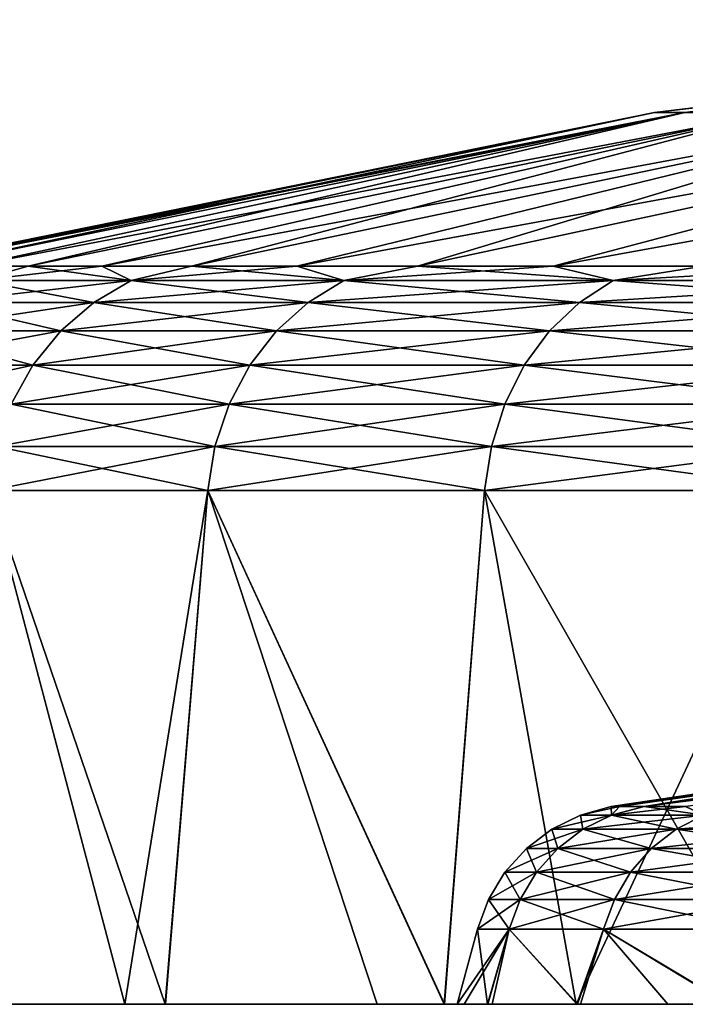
# Model space of a CAD drawing. Header units: millimetres. Extents: x -6.5 to 6.5, y -3 to 1.2.
# Tile 2 of 43: x -6.1 to -5.3, y 0 to 1.2. Entities that reach past the tile are written whole.
import ezdxf

# ---------------------------------------------------------------- set-up
doc = ezdxf.new("R2010")
doc.units = ezdxf.units.MM
doc.header["$LTSCALE"] = 65.185185
for name, color, linetype in [('1', 7, 'CONTINUOUS'), ('2', 7, 'CONTINUOUS'), ('3', 7, 'CONTINUOUS'), ('37', 7, 'CONTINUOUS'), ('38', 7, 'CONTINUOUS'), ('39', 7, 'CONTINUOUS'), ('4', 7, 'CONTINUOUS'), ('40', 7, 'CONTINUOUS'), ('5', 7, 'CONTINUOUS'), ('6', 7, 'CONTINUOUS'), ('7', 7, 'CONTINUOUS'), ('8', 7, 'CONTINUOUS'), ('9', 7, 'CONTINUOUS')]:
    doc.layers.add(name, color=color, linetype=linetype)

msp = doc.modelspace()

# ---------------------------------------------------------------- linework, layer by layer
at = {"layer": '1', "linetype": 'Continuous'}
for points in [[(-5.5327, 0.0886), (-5.5564, 0), (-5.5206, 0, -0.6295), (-5.5327, 0.0886)], [(-5.4953, 0.0886, -0.6423), (-5.5327, 0.0886), (-5.5206, 0, -0.6295), (-5.4953, 0.0886, -0.6423)], [(-5.5151, 0, -0.6755), (-5.4953, 0.0886, -0.6423), (-5.5206, 0, -0.6295), (-5.5151, 0, -0.6755)], [(-5.4151, 0, -1.2479), (-5.4953, 0.0886, -0.6423), (-5.5151, 0, -0.6755), (-5.4151, 0, -1.2479)], [(-5.3835, 0.0886, -1.2759), (-5.4953, 0.0886, -0.6423), (-5.4151, 0, -1.2479), (-5.3835, 0.0886, -1.2759)], [(-5.3075, 0, -1.6464), (-5.3835, 0.0886, -1.2759), (-5.4151, 0, -1.2479), (-5.3075, 0, -1.6464)], [(-5.199, 0.0886, -1.8923), (-5.3835, 0.0886, -1.2759), (-5.2369, 0, -1.8575), (-5.199, 0.0886, -1.8923)], [(-5.2369, 0, -1.8575), (-5.3835, 0.0886, -1.2759), (-5.3075, 0, -1.6464), (-5.2369, 0, -1.8575)]]:
    msp.add_3dface(points, dxfattribs=at)
at = {"layer": '2', "linetype": 'Continuous'}
for points in [[(-5.5564, 0), (-5.5327, 0.0886), (-5.4953, 0.0886, 0.6423), (-5.5564, 0)], [(-5.5483, 0, 0.2972), (-5.5564, 0), (-5.4953, 0.0886, 0.6423), (-5.5483, 0, 0.2972)], [(-5.5204, 0, 0.631), (-5.5483, 0, 0.2972), (-5.4953, 0.0886, 0.6423), (-5.5204, 0, 0.631)], [(-5.4143, 0, 1.251), (-5.5204, 0, 0.631), (-5.4953, 0.0886, 0.6423), (-5.4143, 0, 1.251)], [(-5.3835, 0.0886, 1.2759), (-5.4143, 0, 1.251), (-5.4953, 0.0886, 0.6423), (-5.3835, 0.0886, 1.2759)], [(-5.4107, 0, 1.2669), (-5.4143, 0, 1.251), (-5.3835, 0.0886, 1.2759), (-5.4107, 0, 1.2669)], [(-5.2353, 0, 1.8618), (-5.4107, 0, 1.2669), (-5.3835, 0.0886, 1.2759), (-5.2353, 0, 1.8618)], [(-5.199, 0.0886, 1.8923), (-5.2353, 0, 1.8618), (-5.3835, 0.0886, 1.2759), (-5.199, 0.0886, 1.8923)]]:
    msp.add_3dface(points, dxfattribs=at)
at = {"layer": '3', "linetype": 'Continuous'}
for points in [[(-5.5564, 0), (-5.5483, 0, 0.2972), (-6.4931, 0, 0.2973), (-5.5564, 0)], [(-5.5564, 0), (-6.4931, 0, 0.2973), (-6.4648, 0, -0.6754), (-5.5564, 0)], [(-6.4931, 0, 0.2973), (-5.5483, 0, 0.2972), (-6.4619, 0, 0.7019), (-6.4931, 0, 0.2973)], [(-5.5206, 0, -0.6295), (-5.5564, 0), (-6.4648, 0, -0.6754), (-5.5206, 0, -0.6295)], [(-5.5151, 0, -0.6755), (-5.5206, 0, -0.6295), (-6.4648, 0, -0.6754), (-5.5151, 0, -0.6755)], [(-5.5151, 0, -0.6755), (-6.4648, 0, -0.6754), (-5.7888, 0, -1.6461), (-5.5151, 0, -0.6755)], [(-5.7888, 0, -1.6461), (-6.4648, 0, -0.6754), (-6.2874, 0, -1.6487), (-5.7888, 0, -1.6461)], [(-5.5483, 0, 0.2972), (-6.3752, 0, 1.2674), (-6.4619, 0, 0.7019), (-5.5483, 0, 0.2972)], [(-5.5483, 0, 0.2972), (-5.5204, 0, 0.631), (-6.3752, 0, 1.2674), (-5.5483, 0, 0.2972)], [(-5.5204, 0, 0.631), (-5.4143, 0, 1.251), (-6.3752, 0, 1.2674), (-5.5204, 0, 0.631)], [(-5.4143, 0, 1.251), (-5.4107, 0, 1.2669), (-6.3752, 0, 1.2674), (-5.4143, 0, 1.251)], [(-6.3752, 0, 1.2674), (-5.4107, 0, 1.2669), (-6.3489, 0, 1.393), (-6.3752, 0, 1.2674)], [(-5.4107, 0, 1.2669), (-6.1617, 0, 2.0697), (-6.3489, 0, 1.393), (-5.4107, 0, 1.2669)], [(-5.7888, 0, -1.6461), (-6.2874, 0, -1.6487), (-5.9489, 0, -2.619), (-5.7888, 0, -1.6461)], [(-6.2874, 0, -1.6487), (-6.1614, 0, -2.0704), (-5.9489, 0, -2.619), (-6.2874, 0, -1.6487)], [(-5.4107, 0, 1.2669), (-6.1017, 0, 2.2399), (-6.1617, 0, 2.0697), (-5.4107, 0, 1.2669)], [(-5.4107, 0, 1.2669), (-5.5855, 0, 2.2378), (-6.1017, 0, 2.2399), (-5.4107, 0, 1.2669)], [(-5.5855, 0, 2.2378), (-5.9013, 0, 2.7248), (-6.1017, 0, 2.2399), (-5.5855, 0, 2.2378)], [(-5.4183, 0, -2.6171), (-5.7888, 0, -1.6461), (-5.9489, 0, -2.619), (-5.4183, 0, -2.6171)], [(-5.4183, 0, -2.6171), (-5.9489, 0, -2.619), (-5.5716, 0, -3.3475), (-5.4183, 0, -2.6171)], [(-5.9489, 0, -2.619), (-5.9009, 0, -2.7254), (-5.5716, 0, -3.3475), (-5.9489, 0, -2.619)], [(-5.6511, 0, 3.2116), (-5.9013, 0, 2.7248), (-5.5855, 0, 2.2378), (-5.6511, 0, 3.2116)], [(-5.3075, 0, -1.6464), (-5.4151, 0, -1.2479), (-5.7888, 0, -1.6461), (-5.3075, 0, -1.6464)], [(-5.3075, 0, -1.6464), (-5.7888, 0, -1.6461), (-5.4183, 0, -2.6171), (-5.3075, 0, -1.6464)], [(-5.4151, 0, -1.2479), (-5.5151, 0, -0.6755), (-5.7888, 0, -1.6461), (-5.4151, 0, -1.2479)], [(-5.6511, 0, 3.2116), (-5.0852, 0, 3.2087), (-5.572, 0, 3.3469), (-5.6511, 0, 3.2116)], [(-5.0852, 0, 3.2087), (-5.6511, 0, 3.2116), (-5.5855, 0, 2.2378), (-5.0852, 0, 3.2087)], [(-5.4107, 0, 1.2669), (-5.2353, 0, 1.8618), (-5.5855, 0, 2.2378), (-5.4107, 0, 1.2669)], [(-5.2353, 0, 1.8618), (-5.0842, 0, 2.2414), (-5.5855, 0, 2.2378), (-5.2353, 0, 1.8618)], [(-5.0842, 0, 2.2414), (-5.0852, 0, 3.2087), (-5.5855, 0, 2.2378), (-5.0842, 0, 2.2414)], [(-5.0852, 0, 3.2087), (-5.1774, 0, 3.9299), (-5.572, 0, 3.3469), (-5.0852, 0, 3.2087)], [(-5.4161, 0, -3.5937), (-5.4183, 0, -2.6171), (-5.5716, 0, -3.3475), (-5.4161, 0, -3.5937)], [(-4.8996, 0, -2.6204), (-4.9833, 0, -2.4576), (-5.4183, 0, -2.6171), (-4.8996, 0, -2.6204)], [(-4.8996, 0, -2.6204), (-5.4183, 0, -2.6171), (-5.4161, 0, -3.5937), (-4.8996, 0, -2.6204)], [(-4.9833, 0, -2.4576), (-5.2369, 0, -1.8575), (-5.4183, 0, -2.6171), (-4.9833, 0, -2.4576)], [(-5.2369, 0, -1.8575), (-5.3075, 0, -1.6464), (-5.4183, 0, -2.6171), (-5.2369, 0, -1.8575)], [(-4.8235, 0, -3.588), (-4.8996, 0, -2.6204), (-5.4161, 0, -3.5937), (-4.8235, 0, -3.588)], [(-4.8235, 0, -3.588), (-5.4161, 0, -3.5937), (-5.177, 0, -3.9305), (-4.8235, 0, -3.588)]]:
    msp.add_3dface(points, dxfattribs=at)
at = {"layer": '37', "linetype": 'Continuous'}
for points in [[(-5.3747, 0.2337), (-5.3649, 0.2337, 0.3245), (-5.411, 0.2236, 0), (-5.3747, 0.2337)], [(-5.411, 0.2236, 0), (-5.3649, 0.2337, 0.3245), (-5.3744, 0.2236, 0.6282), (-5.411, 0.2236, 0)], [(-5.3355, 0.2337, 0.6478), (-5.2867, 0.2337, 0.9688), (-5.3744, 0.2236, 0.6282), (-5.3355, 0.2337, 0.6478)], [(-5.3744, 0.2236, 0.6282), (-5.2867, 0.2337, 0.9688), (-5.2651, 0.2236, 1.2479), (-5.3744, 0.2236, 0.6282)], [(-5.3649, 0.2337, 0.3245), (-5.3355, 0.2337, 0.6478), (-5.3744, 0.2236, 0.6282), (-5.3649, 0.2337, 0.3245)], [(-5.411, 0.2236, 0), (-5.3744, 0.2236, 0.6282), (-5.4448, 0.2069, 0), (-5.411, 0.2236, 0)], [(-5.4448, 0.2069, 0), (-5.3744, 0.2236, 0.6282), (-5.408, 0.2069, 0.6321), (-5.4448, 0.2069, 0)], [(-5.3744, 0.2236, 0.6282), (-5.2651, 0.2236, 1.2479), (-5.408, 0.2069, 0.6321), (-5.3744, 0.2236, 0.6282)], [(-5.408, 0.2069, 0.6321), (-5.2651, 0.2236, 1.2479), (-5.298, 0.2069, 1.2557), (-5.408, 0.2069, 0.6321)], [(-5.2651, 0.2236, 1.2479), (-5.0847, 0.2236, 1.8507), (-5.298, 0.2069, 1.2557), (-5.2651, 0.2236, 1.2479)], [(-5.298, 0.2069, 1.2557), (-5.0847, 0.2236, 1.8507), (-5.1164, 0.2069, 1.8622), (-5.298, 0.2069, 1.2557)], [(-5.4448, 0.2069, 0), (-5.408, 0.2069, 0.6321), (-5.4748, 0.1841, 0), (-5.4448, 0.2069, 0)], [(-5.4748, 0.1841, 0), (-5.408, 0.2069, 0.6321), (-5.4378, 0.1841, 0.6356), (-5.4748, 0.1841, 0)], [(-5.408, 0.2069, 0.6321), (-5.298, 0.2069, 1.2557), (-5.4378, 0.1841, 0.6356), (-5.408, 0.2069, 0.6321)], [(-5.4378, 0.1841, 0.6356), (-5.298, 0.2069, 1.2557), (-5.3273, 0.1841, 1.2626), (-5.4378, 0.1841, 0.6356)], [(-5.298, 0.2069, 1.2557), (-5.1164, 0.2069, 1.8622), (-5.3273, 0.1841, 1.2626), (-5.298, 0.2069, 1.2557)], [(-5.3273, 0.1841, 1.2626), (-5.1164, 0.2069, 1.8622), (-5.1447, 0.1841, 1.8725), (-5.3273, 0.1841, 1.2626)], [(-5.4748, 0.1841, 0), (-5.4378, 0.1841, 0.6356), (-5.5001, 0.156, 0), (-5.4748, 0.1841, 0)], [(-5.5001, 0.156, 0), (-5.4378, 0.1841, 0.6356), (-5.4629, 0.156, 0.6385), (-5.5001, 0.156, 0)], [(-5.4378, 0.1841, 0.6356), (-5.3273, 0.1841, 1.2626), (-5.4629, 0.156, 0.6385), (-5.4378, 0.1841, 0.6356)], [(-5.4629, 0.156, 0.6385), (-5.3273, 0.1841, 1.2626), (-5.3518, 0.156, 1.2684), (-5.4629, 0.156, 0.6385)], [(-5.3273, 0.1841, 1.2626), (-5.1447, 0.1841, 1.8725), (-5.3518, 0.156, 1.2684), (-5.3273, 0.1841, 1.2626)], [(-5.3518, 0.156, 1.2684), (-5.1447, 0.1841, 1.8725), (-5.1684, 0.156, 1.8811), (-5.3518, 0.156, 1.2684)], [(-5.5001, 0.156, 0), (-5.4629, 0.156, 0.6385), (-5.5196, 0.1238, 0), (-5.5001, 0.156, 0)], [(-5.5196, 0.1238, 0), (-5.4629, 0.156, 0.6385), (-5.4823, 0.1238, 0.6408), (-5.5196, 0.1238, 0)], [(-5.4629, 0.156, 0.6385), (-5.3518, 0.156, 1.2684), (-5.4823, 0.1238, 0.6408), (-5.4629, 0.156, 0.6385)], [(-5.4823, 0.1238, 0.6408), (-5.3518, 0.156, 1.2684), (-5.3708, 0.1238, 1.2729), (-5.4823, 0.1238, 0.6408)], [(-5.3518, 0.156, 1.2684), (-5.1684, 0.156, 1.8811), (-5.3708, 0.1238, 1.2729), (-5.3518, 0.156, 1.2684)], [(-5.3708, 0.1238, 1.2729), (-5.1684, 0.156, 1.8811), (-5.1867, 0.1238, 1.8878), (-5.3708, 0.1238, 1.2729)], [(-5.4953, 0.0886, 0.6423), (-5.5327, 0.0886), (-5.4823, 0.1238, 0.6408), (-5.4953, 0.0886, 0.6423)], [(-5.5327, 0.0886), (-5.5196, 0.1238, 0), (-5.4823, 0.1238, 0.6408), (-5.5327, 0.0886)], [(-5.3835, 0.0886, 1.2759), (-5.4953, 0.0886, 0.6423), (-5.3708, 0.1238, 1.2729), (-5.3835, 0.0886, 1.2759)], [(-5.4953, 0.0886, 0.6423), (-5.4823, 0.1238, 0.6408), (-5.3708, 0.1238, 1.2729), (-5.4953, 0.0886, 0.6423)], [(-5.199, 0.0886, 1.8923), (-5.3835, 0.0886, 1.2759), (-5.1867, 0.1238, 1.8878), (-5.199, 0.0886, 1.8923)], [(-5.3835, 0.0886, 1.2759), (-5.3708, 0.1238, 1.2729), (-5.1867, 0.1238, 1.8878), (-5.3835, 0.0886, 1.2759)]]:
    msp.add_3dface(points, dxfattribs=at)
at = {"layer": '38', "linetype": 'Continuous'}
for points in [[(-5.3649, 0.2337, 0.3245), (-5.3747, 0.2337), (-4.7194, 0.3259, 0.573), (-5.3649, 0.2337, 0.3245)], [(-4.7194, 0.3259, 0.573), (-5.3747, 0.2337), (-4.7541, 0.3259), (-4.7194, 0.3259, 0.573)], [(-5.3355, 0.2337, 0.6478), (-5.3649, 0.2337, 0.3245), (-4.7194, 0.3259, 0.573), (-5.3355, 0.2337, 0.6478)], [(-5.2867, 0.2337, 0.9688), (-5.3355, 0.2337, 0.6478), (-4.6159, 0.3259, 1.1377), (-5.2867, 0.2337, 0.9688)], [(-4.6159, 0.3259, 1.1377), (-5.3355, 0.2337, 0.6478), (-4.7194, 0.3259, 0.573), (-4.6159, 0.3259, 1.1377)]]:
    msp.add_3dface(points, dxfattribs=at)
at = {"layer": '39', "linetype": 'Continuous'}
for points in [[(-4.7541, 0.3259), (-5.3747, 0.2337), (-5.3649, 0.2337, -0.3245), (-4.7541, 0.3259)], [(-5.3355, 0.2337, -0.6478), (-4.7541, 0.3259), (-5.3649, 0.2337, -0.3245), (-5.3355, 0.2337, -0.6478)], [(-4.7541, 0.3259), (-5.3355, 0.2337, -0.6478), (-4.7194, 0.3259, -0.573), (-4.7541, 0.3259)], [(-5.3355, 0.2337, -0.6478), (-5.2867, 0.2337, -0.9688), (-4.7194, 0.3259, -0.573), (-5.3355, 0.2337, -0.6478)]]:
    msp.add_3dface(points, dxfattribs=at)
at = {"layer": '4', "linetype": 'Continuous'}
for points in [[(-5.9489, 0, -2.619), (-6.1614, 0, -2.0704), (-6.1094, 0.6071, -2.0585), (-5.9489, 0, -2.619)], [(-5.851, 0.6071, -2.707), (-5.9489, 0, -2.619), (-6.1094, 0.6071, -2.0585), (-5.851, 0.6071, -2.707)], [(-5.9009, 0, -2.7254), (-5.9489, 0, -2.619), (-5.851, 0.6071, -2.707), (-5.9009, 0, -2.7254)], [(-5.5716, 0, -3.3475), (-5.9009, 0, -2.7254), (-5.851, 0.6071, -2.707), (-5.5716, 0, -3.3475)], [(-5.5241, 0.6071, -3.3237), (-5.5716, 0, -3.3475), (-5.851, 0.6071, -2.707), (-5.5241, 0.6071, -3.3237)], [(-5.4161, 0, -3.5937), (-5.5716, 0, -3.3475), (-5.5241, 0.6071, -3.3237), (-5.4161, 0, -3.5937)], [(-5.1323, 0.6071, -3.9015), (-5.4161, 0, -3.5937), (-5.5241, 0.6071, -3.3237), (-5.1323, 0.6071, -3.9015)], [(-5.177, 0, -3.9305), (-5.4161, 0, -3.5937), (-5.1323, 0.6071, -3.9015), (-5.177, 0, -3.9305)]]:
    msp.add_3dface(points, dxfattribs=at)
at = {"layer": '40', "linetype": 'Continuous'}
for points in [[(-5.3747, 0.2337), (-5.411, 0.2236, 0), (-5.3744, 0.2236, -0.6282), (-5.3747, 0.2337)], [(-5.3649, 0.2337, -0.3245), (-5.3747, 0.2337), (-5.3744, 0.2236, -0.6282), (-5.3649, 0.2337, -0.3245)], [(-5.3355, 0.2337, -0.6478), (-5.3649, 0.2337, -0.3245), (-5.3744, 0.2236, -0.6282), (-5.3355, 0.2337, -0.6478)], [(-5.2651, 0.2236, -1.2479), (-5.3355, 0.2337, -0.6478), (-5.3744, 0.2236, -0.6282), (-5.2651, 0.2236, -1.2479)], [(-5.2867, 0.2337, -0.9688), (-5.3355, 0.2337, -0.6478), (-5.2651, 0.2236, -1.2479), (-5.2867, 0.2337, -0.9688)], [(-5.411, 0.2236, 0), (-5.4448, 0.2069, 0), (-5.408, 0.2069, -0.6321), (-5.411, 0.2236, 0)], [(-5.3744, 0.2236, -0.6282), (-5.411, 0.2236, 0), (-5.408, 0.2069, -0.6321), (-5.3744, 0.2236, -0.6282)], [(-5.3744, 0.2236, -0.6282), (-5.408, 0.2069, -0.6321), (-5.298, 0.2069, -1.2557), (-5.3744, 0.2236, -0.6282)], [(-5.2651, 0.2236, -1.2479), (-5.3744, 0.2236, -0.6282), (-5.298, 0.2069, -1.2557), (-5.2651, 0.2236, -1.2479)], [(-5.2651, 0.2236, -1.2479), (-5.298, 0.2069, -1.2557), (-5.1164, 0.2069, -1.8622), (-5.2651, 0.2236, -1.2479)], [(-5.4448, 0.2069, 0), (-5.4748, 0.1841, 0), (-5.4378, 0.1841, -0.6356), (-5.4448, 0.2069, 0)], [(-5.4448, 0.2069, 0), (-5.4378, 0.1841, -0.6356), (-5.408, 0.2069, -0.6321), (-5.4448, 0.2069, 0)], [(-5.4378, 0.1841, -0.6356), (-5.3273, 0.1841, -1.2626), (-5.408, 0.2069, -0.6321), (-5.4378, 0.1841, -0.6356)], [(-5.408, 0.2069, -0.6321), (-5.3273, 0.1841, -1.2626), (-5.298, 0.2069, -1.2557), (-5.408, 0.2069, -0.6321)], [(-5.3273, 0.1841, -1.2626), (-5.1447, 0.1841, -1.8725), (-5.298, 0.2069, -1.2557), (-5.3273, 0.1841, -1.2626)], [(-5.298, 0.2069, -1.2557), (-5.1447, 0.1841, -1.8725), (-5.1164, 0.2069, -1.8622), (-5.298, 0.2069, -1.2557)], [(-5.4748, 0.1841, 0), (-5.5001, 0.156, 0), (-5.4629, 0.156, -0.6385), (-5.4748, 0.1841, 0)], [(-5.4748, 0.1841, 0), (-5.4629, 0.156, -0.6385), (-5.4378, 0.1841, -0.6356), (-5.4748, 0.1841, 0)], [(-5.4629, 0.156, -0.6385), (-5.3518, 0.156, -1.2684), (-5.4378, 0.1841, -0.6356), (-5.4629, 0.156, -0.6385)], [(-5.4378, 0.1841, -0.6356), (-5.3518, 0.156, -1.2684), (-5.3273, 0.1841, -1.2626), (-5.4378, 0.1841, -0.6356)], [(-5.3518, 0.156, -1.2684), (-5.1684, 0.156, -1.8811), (-5.3273, 0.1841, -1.2626), (-5.3518, 0.156, -1.2684)], [(-5.3273, 0.1841, -1.2626), (-5.1684, 0.156, -1.8811), (-5.1447, 0.1841, -1.8725), (-5.3273, 0.1841, -1.2626)], [(-5.5001, 0.156, 0), (-5.5196, 0.1238, 0), (-5.4823, 0.1238, -0.6408), (-5.5001, 0.156, 0)], [(-5.5001, 0.156, 0), (-5.4823, 0.1238, -0.6408), (-5.4629, 0.156, -0.6385), (-5.5001, 0.156, 0)], [(-5.4823, 0.1238, -0.6408), (-5.3708, 0.1238, -1.2729), (-5.4629, 0.156, -0.6385), (-5.4823, 0.1238, -0.6408)], [(-5.4629, 0.156, -0.6385), (-5.3708, 0.1238, -1.2729), (-5.3518, 0.156, -1.2684), (-5.4629, 0.156, -0.6385)], [(-5.3708, 0.1238, -1.2729), (-5.1867, 0.1238, -1.8878), (-5.3518, 0.156, -1.2684), (-5.3708, 0.1238, -1.2729)], [(-5.3518, 0.156, -1.2684), (-5.1867, 0.1238, -1.8878), (-5.1684, 0.156, -1.8811), (-5.3518, 0.156, -1.2684)], [(-5.5327, 0.0886), (-5.4953, 0.0886, -0.6423), (-5.5196, 0.1238, 0), (-5.5327, 0.0886)], [(-5.5196, 0.1238, 0), (-5.4953, 0.0886, -0.6423), (-5.4823, 0.1238, -0.6408), (-5.5196, 0.1238, 0)], [(-5.4953, 0.0886, -0.6423), (-5.3835, 0.0886, -1.2759), (-5.4823, 0.1238, -0.6408), (-5.4953, 0.0886, -0.6423)], [(-5.4823, 0.1238, -0.6408), (-5.3835, 0.0886, -1.2759), (-5.3708, 0.1238, -1.2729), (-5.4823, 0.1238, -0.6408)], [(-5.3835, 0.0886, -1.2759), (-5.199, 0.0886, -1.8923), (-5.3708, 0.1238, -1.2729), (-5.3835, 0.0886, -1.2759)], [(-5.3708, 0.1238, -1.2729), (-5.199, 0.0886, -1.8923), (-5.1867, 0.1238, -1.8878), (-5.3708, 0.1238, -1.2729)]]:
    msp.add_3dface(points, dxfattribs=at)
at = {"layer": '5', "linetype": 'Continuous'}
for points in [[(-6.1314, 0.8724, -1.0418), (-6.0633, 0.8724, -1.3839), (-6.1231, 0.8552, -1.3478), (-6.1314, 0.8724, -1.0418)], [(-6.0633, 0.8724, -1.3839), (-5.9762, 0.8724, -1.7217), (-6.1231, 0.8552, -1.3478), (-6.0633, 0.8724, -1.3839)], [(-6.1231, 0.8552, -1.3478), (-5.9762, 0.8724, -1.7217), (-5.9415, 0.8552, -2.0019), (-6.1231, 0.8552, -1.3478)], [(-5.9762, 0.8724, -1.7217), (-5.8703, 0.8724, -2.0541), (-5.9415, 0.8552, -2.0019), (-5.9762, 0.8724, -1.7217)], [(-5.8703, 0.8724, -2.0541), (-5.7459, 0.8724, -2.38), (-5.9415, 0.8552, -2.0019), (-5.8703, 0.8724, -2.0541)], [(-5.9415, 0.8552, -2.0019), (-5.7459, 0.8724, -2.38), (-5.6902, 0.8552, -2.6326), (-5.9415, 0.8552, -2.0019)], [(-5.7459, 0.8724, -2.38), (-5.6034, 0.8724, -2.6984), (-5.6902, 0.8552, -2.6326), (-5.7459, 0.8724, -2.38)], [(-5.6034, 0.8724, -2.6984), (-5.4433, 0.8724, -3.0084), (-5.6902, 0.8552, -2.6326), (-5.6034, 0.8724, -2.6984)], [(-5.6902, 0.8552, -2.6326), (-5.4433, 0.8724, -3.0084), (-5.3722, 0.8552, -3.2323), (-5.6902, 0.8552, -2.6326)], [(-5.4433, 0.8724, -3.0084), (-5.266, 0.8724, -3.3089), (-5.3722, 0.8552, -3.2323), (-5.4433, 0.8724, -3.0084)], [(-5.266, 0.8724, -3.3089), (-5.0722, 0.8724, -3.5989), (-5.3722, 0.8552, -3.2323), (-5.266, 0.8724, -3.3089)], [(-5.3722, 0.8552, -3.2323), (-5.0722, 0.8724, -3.5989), (-4.9912, 0.8552, -3.7942), (-5.3722, 0.8552, -3.2323)], [(-6.1231, 0.8552, -1.3478), (-5.9415, 0.8552, -2.0019), (-6.1686, 0.8294, -1.3578), (-6.1231, 0.8552, -1.3478)], [(-6.1686, 0.8294, -1.3578), (-5.9415, 0.8552, -2.0019), (-5.9856, 0.8294, -2.0168), (-6.1686, 0.8294, -1.3578)], [(-5.9415, 0.8552, -2.0019), (-5.6902, 0.8552, -2.6326), (-5.9856, 0.8294, -2.0168), (-5.9415, 0.8552, -2.0019)], [(-5.9856, 0.8294, -2.0168), (-5.6902, 0.8552, -2.6326), (-5.7325, 0.8294, -2.6521), (-5.9856, 0.8294, -2.0168)], [(-5.6902, 0.8552, -2.6326), (-5.3722, 0.8552, -3.2323), (-5.7325, 0.8294, -2.6521), (-5.6902, 0.8552, -2.6326)], [(-5.7325, 0.8294, -2.6521), (-5.3722, 0.8552, -3.2323), (-5.4121, 0.8294, -3.2564), (-5.7325, 0.8294, -2.6521)], [(-5.3722, 0.8552, -3.2323), (-4.9912, 0.8552, -3.7942), (-5.4121, 0.8294, -3.2564), (-5.3722, 0.8552, -3.2323)], [(-5.4121, 0.8294, -3.2564), (-4.9912, 0.8552, -3.7942), (-5.0283, 0.8294, -3.8224), (-5.4121, 0.8294, -3.2564)], [(-6.1686, 0.8294, -1.3578), (-5.9856, 0.8294, -2.0168), (-6.2089, 0.7957, -1.3667), (-6.1686, 0.8294, -1.3578)], [(-6.2089, 0.7957, -1.3667), (-5.9856, 0.8294, -2.0168), (-6.0247, 0.7957, -2.03), (-6.2089, 0.7957, -1.3667)], [(-5.9856, 0.8294, -2.0168), (-5.7325, 0.8294, -2.6521), (-6.0247, 0.7957, -2.03), (-5.9856, 0.8294, -2.0168)], [(-6.0247, 0.7957, -2.03), (-5.7325, 0.8294, -2.6521), (-5.77, 0.7957, -2.6695), (-6.0247, 0.7957, -2.03)], [(-5.7325, 0.8294, -2.6521), (-5.4121, 0.8294, -3.2564), (-5.77, 0.7957, -2.6695), (-5.7325, 0.8294, -2.6521)], [(-5.77, 0.7957, -2.6695), (-5.4121, 0.8294, -3.2564), (-5.4475, 0.7957, -3.2777), (-5.77, 0.7957, -2.6695)], [(-5.4121, 0.8294, -3.2564), (-5.0283, 0.8294, -3.8224), (-5.4475, 0.7957, -3.2777), (-5.4121, 0.8294, -3.2564)], [(-5.4475, 0.7957, -3.2777), (-5.0283, 0.8294, -3.8224), (-5.0612, 0.7957, -3.8474), (-5.4475, 0.7957, -3.2777)], [(-6.2089, 0.7957, -1.3667), (-6.0247, 0.7957, -2.03), (-6.2428, 0.7552, -1.3741), (-6.2089, 0.7957, -1.3667)], [(-6.2428, 0.7552, -1.3741), (-6.0247, 0.7957, -2.03), (-6.0576, 0.7552, -2.041), (-6.2428, 0.7552, -1.3741)], [(-6.0247, 0.7957, -2.03), (-5.77, 0.7957, -2.6695), (-6.0576, 0.7552, -2.041), (-6.0247, 0.7957, -2.03)], [(-6.0576, 0.7552, -2.041), (-5.77, 0.7957, -2.6695), (-5.8014, 0.7552, -2.684), (-6.0576, 0.7552, -2.041)], [(-5.77, 0.7957, -2.6695), (-5.4475, 0.7957, -3.2777), (-5.8014, 0.7552, -2.684), (-5.77, 0.7957, -2.6695)], [(-5.8014, 0.7552, -2.684), (-5.4475, 0.7957, -3.2777), (-5.4772, 0.7552, -3.2955), (-5.8014, 0.7552, -2.684)], [(-5.4475, 0.7957, -3.2777), (-5.0612, 0.7957, -3.8474), (-5.4772, 0.7552, -3.2955), (-5.4475, 0.7957, -3.2777)], [(-5.4772, 0.7552, -3.2955), (-5.0612, 0.7957, -3.8474), (-5.0888, 0.7552, -3.8684), (-5.4772, 0.7552, -3.2955)], [(-6.2428, 0.7552, -1.3741), (-6.0576, 0.7552, -2.041), (-6.2691, 0.7093, -1.3799), (-6.2428, 0.7552, -1.3741)], [(-6.2691, 0.7093, -1.3799), (-6.0576, 0.7552, -2.041), (-6.0832, 0.7093, -2.0497), (-6.2691, 0.7093, -1.3799)], [(-6.0576, 0.7552, -2.041), (-5.8014, 0.7552, -2.684), (-6.0832, 0.7093, -2.0497), (-6.0576, 0.7552, -2.041)], [(-6.0832, 0.7093, -2.0497), (-5.8014, 0.7552, -2.684), (-5.8259, 0.7093, -2.6954), (-6.0832, 0.7093, -2.0497)], [(-5.8014, 0.7552, -2.684), (-5.4772, 0.7552, -3.2955), (-5.8259, 0.7093, -2.6954), (-5.8014, 0.7552, -2.684)], [(-5.8259, 0.7093, -2.6954), (-5.4772, 0.7552, -3.2955), (-5.5003, 0.7093, -3.3094), (-5.8259, 0.7093, -2.6954)], [(-5.4772, 0.7552, -3.2955), (-5.0888, 0.7552, -3.8684), (-5.5003, 0.7093, -3.3094), (-5.4772, 0.7552, -3.2955)], [(-5.5003, 0.7093, -3.3094), (-5.0888, 0.7552, -3.8684), (-5.1103, 0.7093, -3.8847), (-5.5003, 0.7093, -3.3094)], [(-5.8426, 0.6593, -2.7031), (-6.1006, 0.6593, -2.0555), (-5.8259, 0.7093, -2.6954), (-5.8426, 0.6593, -2.7031)], [(-6.1006, 0.6593, -2.0555), (-6.0832, 0.7093, -2.0497), (-5.8259, 0.7093, -2.6954), (-6.1006, 0.6593, -2.0555)], [(-5.5161, 0.6593, -3.3189), (-5.8426, 0.6593, -2.7031), (-5.5003, 0.7093, -3.3094), (-5.5161, 0.6593, -3.3189)], [(-5.8426, 0.6593, -2.7031), (-5.8259, 0.7093, -2.6954), (-5.5003, 0.7093, -3.3094), (-5.8426, 0.6593, -2.7031)], [(-5.1249, 0.6593, -3.8959), (-5.5161, 0.6593, -3.3189), (-5.1103, 0.7093, -3.8847), (-5.1249, 0.6593, -3.8959)], [(-5.5161, 0.6593, -3.3189), (-5.5003, 0.7093, -3.3094), (-5.1103, 0.7093, -3.8847), (-5.5161, 0.6593, -3.3189)], [(-5.851, 0.6071, -2.707), (-6.1094, 0.6071, -2.0585), (-5.8426, 0.6593, -2.7031), (-5.851, 0.6071, -2.707)], [(-5.8426, 0.6593, -2.7031), (-6.1094, 0.6071, -2.0585), (-6.1006, 0.6593, -2.0555), (-5.8426, 0.6593, -2.7031)], [(-5.5241, 0.6071, -3.3237), (-5.851, 0.6071, -2.707), (-5.5161, 0.6593, -3.3189), (-5.5241, 0.6071, -3.3237)], [(-5.5161, 0.6593, -3.3189), (-5.851, 0.6071, -2.707), (-5.8426, 0.6593, -2.7031), (-5.5161, 0.6593, -3.3189)], [(-5.1323, 0.6071, -3.9015), (-5.5241, 0.6071, -3.3237), (-5.1249, 0.6593, -3.8959), (-5.1323, 0.6071, -3.9015)], [(-5.1249, 0.6593, -3.8959), (-5.5241, 0.6071, -3.3237), (-5.5161, 0.6593, -3.3189), (-5.1249, 0.6593, -3.8959)]]:
    msp.add_3dface(points, dxfattribs=at)
at = {"layer": '6', "linetype": 'Continuous'}
for points in [[(-6.1314, 0.8724, 1.0418), (-6.1231, 0.8552, 1.3478), (-6.0633, 0.8724, 1.3839), (-6.1314, 0.8724, 1.0418)], [(-6.1231, 0.8552, 1.3478), (-5.9415, 0.8552, 2.0019), (-6.0633, 0.8724, 1.3839), (-6.1231, 0.8552, 1.3478)], [(-6.0633, 0.8724, 1.3839), (-5.9415, 0.8552, 2.0019), (-5.9762, 0.8724, 1.7217), (-6.0633, 0.8724, 1.3839)], [(-5.9762, 0.8724, 1.7217), (-5.9415, 0.8552, 2.0019), (-5.8703, 0.8724, 2.0541), (-5.9762, 0.8724, 1.7217)], [(-5.9415, 0.8552, 2.0019), (-5.6902, 0.8552, 2.6326), (-5.8703, 0.8724, 2.0541), (-5.9415, 0.8552, 2.0019)], [(-5.8703, 0.8724, 2.0541), (-5.6902, 0.8552, 2.6326), (-5.7459, 0.8724, 2.38), (-5.8703, 0.8724, 2.0541)], [(-5.7459, 0.8724, 2.38), (-5.6902, 0.8552, 2.6326), (-5.6034, 0.8724, 2.6984), (-5.7459, 0.8724, 2.38)], [(-5.6902, 0.8552, 2.6326), (-5.3722, 0.8552, 3.2323), (-5.6034, 0.8724, 2.6984), (-5.6902, 0.8552, 2.6326)], [(-5.6034, 0.8724, 2.6984), (-5.3722, 0.8552, 3.2323), (-5.4433, 0.8724, 3.0084), (-5.6034, 0.8724, 2.6984)], [(-5.4433, 0.8724, 3.0084), (-5.3722, 0.8552, 3.2323), (-5.266, 0.8724, 3.3089), (-5.4433, 0.8724, 3.0084)], [(-5.3722, 0.8552, 3.2323), (-4.9912, 0.8552, 3.7942), (-5.266, 0.8724, 3.3089), (-5.3722, 0.8552, 3.2323)], [(-6.1686, 0.8294, 1.3578), (-5.9856, 0.8294, 2.0168), (-6.1231, 0.8552, 1.3478), (-6.1686, 0.8294, 1.3578)], [(-6.1231, 0.8552, 1.3478), (-5.9856, 0.8294, 2.0168), (-5.9415, 0.8552, 2.0019), (-6.1231, 0.8552, 1.3478)], [(-5.9856, 0.8294, 2.0168), (-5.7325, 0.8294, 2.6521), (-5.9415, 0.8552, 2.0019), (-5.9856, 0.8294, 2.0168)], [(-5.9415, 0.8552, 2.0019), (-5.7325, 0.8294, 2.6521), (-5.6902, 0.8552, 2.6326), (-5.9415, 0.8552, 2.0019)], [(-5.7325, 0.8294, 2.6521), (-5.4121, 0.8294, 3.2564), (-5.6902, 0.8552, 2.6326), (-5.7325, 0.8294, 2.6521)], [(-5.6902, 0.8552, 2.6326), (-5.4121, 0.8294, 3.2564), (-5.3722, 0.8552, 3.2323), (-5.6902, 0.8552, 2.6326)], [(-5.4121, 0.8294, 3.2564), (-5.0283, 0.8294, 3.8224), (-5.3722, 0.8552, 3.2323), (-5.4121, 0.8294, 3.2564)], [(-5.3722, 0.8552, 3.2323), (-5.0283, 0.8294, 3.8224), (-4.9912, 0.8552, 3.7942), (-5.3722, 0.8552, 3.2323)], [(-6.2089, 0.7957, 1.3667), (-6.0247, 0.7957, 2.03), (-6.1686, 0.8294, 1.3578), (-6.2089, 0.7957, 1.3667)], [(-6.1686, 0.8294, 1.3578), (-6.0247, 0.7957, 2.03), (-5.9856, 0.8294, 2.0168), (-6.1686, 0.8294, 1.3578)], [(-6.0247, 0.7957, 2.03), (-5.77, 0.7957, 2.6695), (-5.9856, 0.8294, 2.0168), (-6.0247, 0.7957, 2.03)], [(-5.9856, 0.8294, 2.0168), (-5.77, 0.7957, 2.6695), (-5.7325, 0.8294, 2.6521), (-5.9856, 0.8294, 2.0168)], [(-5.77, 0.7957, 2.6695), (-5.4475, 0.7957, 3.2777), (-5.7325, 0.8294, 2.6521), (-5.77, 0.7957, 2.6695)], [(-5.7325, 0.8294, 2.6521), (-5.4475, 0.7957, 3.2777), (-5.4121, 0.8294, 3.2564), (-5.7325, 0.8294, 2.6521)], [(-5.4475, 0.7957, 3.2777), (-5.0612, 0.7957, 3.8474), (-5.4121, 0.8294, 3.2564), (-5.4475, 0.7957, 3.2777)], [(-5.4121, 0.8294, 3.2564), (-5.0612, 0.7957, 3.8474), (-5.0283, 0.8294, 3.8224), (-5.4121, 0.8294, 3.2564)], [(-6.2428, 0.7552, 1.3741), (-6.0576, 0.7552, 2.041), (-6.2089, 0.7957, 1.3667), (-6.2428, 0.7552, 1.3741)], [(-6.2089, 0.7957, 1.3667), (-6.0576, 0.7552, 2.041), (-6.0247, 0.7957, 2.03), (-6.2089, 0.7957, 1.3667)], [(-6.0576, 0.7552, 2.041), (-5.8014, 0.7552, 2.684), (-6.0247, 0.7957, 2.03), (-6.0576, 0.7552, 2.041)], [(-6.0247, 0.7957, 2.03), (-5.8014, 0.7552, 2.684), (-5.77, 0.7957, 2.6695), (-6.0247, 0.7957, 2.03)], [(-5.8014, 0.7552, 2.684), (-5.4772, 0.7552, 3.2955), (-5.77, 0.7957, 2.6695), (-5.8014, 0.7552, 2.684)], [(-5.77, 0.7957, 2.6695), (-5.4772, 0.7552, 3.2955), (-5.4475, 0.7957, 3.2777), (-5.77, 0.7957, 2.6695)], [(-5.4772, 0.7552, 3.2955), (-5.0888, 0.7552, 3.8684), (-5.4475, 0.7957, 3.2777), (-5.4772, 0.7552, 3.2955)], [(-5.4475, 0.7957, 3.2777), (-5.0888, 0.7552, 3.8684), (-5.0612, 0.7957, 3.8474), (-5.4475, 0.7957, 3.2777)], [(-6.2428, 0.7552, 1.3741), (-6.0832, 0.7093, 2.0497), (-6.0576, 0.7552, 2.041), (-6.2428, 0.7552, 1.3741)], [(-6.0832, 0.7093, 2.0497), (-5.8259, 0.7093, 2.6954), (-6.0576, 0.7552, 2.041), (-6.0832, 0.7093, 2.0497)], [(-6.0576, 0.7552, 2.041), (-5.8259, 0.7093, 2.6954), (-5.8014, 0.7552, 2.684), (-6.0576, 0.7552, 2.041)], [(-5.8259, 0.7093, 2.6954), (-5.5003, 0.7093, 3.3094), (-5.8014, 0.7552, 2.684), (-5.8259, 0.7093, 2.6954)], [(-5.8014, 0.7552, 2.684), (-5.5003, 0.7093, 3.3094), (-5.4772, 0.7552, 3.2955), (-5.8014, 0.7552, 2.684)], [(-5.5003, 0.7093, 3.3094), (-5.1103, 0.7093, 3.8847), (-5.4772, 0.7552, 3.2955), (-5.5003, 0.7093, 3.3094)], [(-5.4772, 0.7552, 3.2955), (-5.1103, 0.7093, 3.8847), (-5.0888, 0.7552, 3.8684), (-5.4772, 0.7552, 3.2955)], [(-6.1006, 0.6593, 2.0555), (-5.8426, 0.6593, 2.7031), (-6.0832, 0.7093, 2.0497), (-6.1006, 0.6593, 2.0555)], [(-6.0832, 0.7093, 2.0497), (-5.8426, 0.6593, 2.7031), (-5.8259, 0.7093, 2.6954), (-6.0832, 0.7093, 2.0497)], [(-5.8426, 0.6593, 2.7031), (-5.5161, 0.6593, 3.3189), (-5.8259, 0.7093, 2.6954), (-5.8426, 0.6593, 2.7031)], [(-5.8259, 0.7093, 2.6954), (-5.5161, 0.6593, 3.3189), (-5.5003, 0.7093, 3.3094), (-5.8259, 0.7093, 2.6954)], [(-5.5161, 0.6593, 3.3189), (-5.1249, 0.6593, 3.8959), (-5.5003, 0.7093, 3.3094), (-5.5161, 0.6593, 3.3189)], [(-5.5003, 0.7093, 3.3094), (-5.1249, 0.6593, 3.8959), (-5.1103, 0.7093, 3.8847), (-5.5003, 0.7093, 3.3094)], [(-5.851, 0.6071, 2.707), (-6.1006, 0.6593, 2.0555), (-6.1094, 0.6071, 2.0585), (-5.851, 0.6071, 2.707)], [(-5.8426, 0.6593, 2.7031), (-6.1006, 0.6593, 2.0555), (-5.851, 0.6071, 2.707), (-5.8426, 0.6593, 2.7031)], [(-5.5241, 0.6071, 3.3237), (-5.8426, 0.6593, 2.7031), (-5.851, 0.6071, 2.707), (-5.5241, 0.6071, 3.3237)], [(-5.5161, 0.6593, 3.3189), (-5.8426, 0.6593, 2.7031), (-5.5241, 0.6071, 3.3237), (-5.5161, 0.6593, 3.3189)], [(-5.1323, 0.6071, 3.9015), (-5.5161, 0.6593, 3.3189), (-5.5241, 0.6071, 3.3237), (-5.1323, 0.6071, 3.9015)], [(-5.1249, 0.6593, 3.8959), (-5.5161, 0.6593, 3.3189), (-5.1323, 0.6071, 3.9015), (-5.1249, 0.6593, 3.8959)]]:
    msp.add_3dface(points, dxfattribs=at)
at = {"layer": '7', "linetype": 'Continuous'}
for points in [[(-6.1017, 0, 2.2399), (-5.9013, 0, 2.7248), (-6.1094, 0.6071, 2.0585), (-6.1017, 0, 2.2399)], [(-5.9013, 0, 2.7248), (-5.851, 0.6071, 2.707), (-6.1094, 0.6071, 2.0585), (-5.9013, 0, 2.7248)], [(-5.9013, 0, 2.7248), (-5.6511, 0, 3.2116), (-5.851, 0.6071, 2.707), (-5.9013, 0, 2.7248)], [(-5.6511, 0, 3.2116), (-5.572, 0, 3.3469), (-5.851, 0.6071, 2.707), (-5.6511, 0, 3.2116)], [(-5.572, 0, 3.3469), (-5.5241, 0.6071, 3.3237), (-5.851, 0.6071, 2.707), (-5.572, 0, 3.3469)], [(-5.572, 0, 3.3469), (-5.1774, 0, 3.9299), (-5.5241, 0.6071, 3.3237), (-5.572, 0, 3.3469)], [(-5.1774, 0, 3.9299), (-5.1323, 0.6071, 3.9015), (-5.5241, 0.6071, 3.3237), (-5.1774, 0, 3.9299)]]:
    msp.add_3dface(points, dxfattribs=at)
at = {"layer": '8', "linetype": 'Continuous'}
for points in [[(-5.3235, 1.0539), (-5.2875, 1.0539, 0.618), (-4.4142, 1.1634), (-5.3235, 1.0539)], [(-5.2875, 1.0539, 0.618), (-5.18, 1.0539, 1.2277), (-4.3843, 1.1634, 0.5125), (-5.2875, 1.0539, 0.618)], [(-5.2875, 1.0539, 0.618), (-4.3843, 1.1634, 0.5125), (-4.4142, 1.1634), (-5.2875, 1.0539, 0.618)], [(-6.2193, 0.8724, 0), (-6.2095, 0.8724, 0.3487), (-5.3235, 1.0539), (-6.2193, 0.8724, 0)], [(-6.2095, 0.8724, 0.3487), (-6.1802, 0.8724, 0.6963), (-5.3235, 1.0539), (-6.2095, 0.8724, 0.3487)], [(-6.1802, 0.8724, 0.6963), (-6.1314, 0.8724, 1.0418), (-5.2875, 1.0539, 0.618), (-6.1802, 0.8724, 0.6963)], [(-5.3235, 1.0539), (-6.1802, 0.8724, 0.6963), (-5.2875, 1.0539, 0.618), (-5.3235, 1.0539)], [(-6.1314, 0.8724, 1.0418), (-6.0633, 0.8724, 1.3839), (-5.2875, 1.0539, 0.618), (-6.1314, 0.8724, 1.0418)], [(-6.0633, 0.8724, 1.3839), (-5.9762, 0.8724, 1.7217), (-5.18, 1.0539, 1.2277), (-6.0633, 0.8724, 1.3839)], [(-5.2875, 1.0539, 0.618), (-6.0633, 0.8724, 1.3839), (-5.18, 1.0539, 1.2277), (-5.2875, 1.0539, 0.618)], [(-5.9762, 0.8724, 1.7217), (-5.8703, 0.8724, 2.0541), (-5.18, 1.0539, 1.2277), (-5.9762, 0.8724, 1.7217)], [(-5.8703, 0.8724, 2.0541), (-5.7459, 0.8724, 2.38), (-5.0024, 1.0539, 1.8207), (-5.8703, 0.8724, 2.0541)], [(-5.18, 1.0539, 1.2277), (-5.8703, 0.8724, 2.0541), (-5.0024, 1.0539, 1.8207), (-5.18, 1.0539, 1.2277)], [(-5.7459, 0.8724, 2.38), (-5.6034, 0.8724, 2.6984), (-5.0024, 1.0539, 1.8207), (-5.7459, 0.8724, 2.38)], [(-5.6034, 0.8724, 2.6984), (-5.4433, 0.8724, 3.0084), (-4.7572, 1.0539, 2.3892), (-5.6034, 0.8724, 2.6984)], [(-5.0024, 1.0539, 1.8207), (-5.6034, 0.8724, 2.6984), (-4.7572, 1.0539, 2.3892), (-5.0024, 1.0539, 1.8207)], [(-5.4433, 0.8724, 3.0084), (-5.266, 0.8724, 3.3089), (-4.7572, 1.0539, 2.3892), (-5.4433, 0.8724, 3.0084)]]:
    msp.add_3dface(points, dxfattribs=at)
at = {"layer": '9', "linetype": 'Continuous'}
for points in [[(-5.3235, 1.0539), (-4.4142, 1.1634), (-4.3843, 1.1634, -0.5125), (-5.3235, 1.0539)], [(-5.2875, 1.0539, -0.618), (-5.3235, 1.0539), (-4.3843, 1.1634, -0.5125), (-5.2875, 1.0539, -0.618)], [(-5.18, 1.0539, -1.2277), (-5.2875, 1.0539, -0.618), (-4.2952, 1.1634, -1.018), (-5.18, 1.0539, -1.2277)], [(-4.2952, 1.1634, -1.018), (-5.2875, 1.0539, -0.618), (-4.3843, 1.1634, -0.5125), (-4.2952, 1.1634, -1.018)], [(-6.2095, 0.8724, -0.3487), (-6.2193, 0.8724, 0), (-5.2875, 1.0539, -0.618), (-6.2095, 0.8724, -0.3487)], [(-6.2193, 0.8724, 0), (-5.3235, 1.0539), (-5.2875, 1.0539, -0.618), (-6.2193, 0.8724, 0)], [(-6.1802, 0.8724, -0.6963), (-6.2095, 0.8724, -0.3487), (-5.2875, 1.0539, -0.618), (-6.1802, 0.8724, -0.6963)], [(-6.1314, 0.8724, -1.0418), (-6.1802, 0.8724, -0.6963), (-5.2875, 1.0539, -0.618), (-6.1314, 0.8724, -1.0418)], [(-6.0633, 0.8724, -1.3839), (-6.1314, 0.8724, -1.0418), (-5.18, 1.0539, -1.2277), (-6.0633, 0.8724, -1.3839)], [(-5.18, 1.0539, -1.2277), (-6.1314, 0.8724, -1.0418), (-5.2875, 1.0539, -0.618), (-5.18, 1.0539, -1.2277)], [(-5.9762, 0.8724, -1.7217), (-6.0633, 0.8724, -1.3839), (-5.18, 1.0539, -1.2277), (-5.9762, 0.8724, -1.7217)], [(-5.8703, 0.8724, -2.0541), (-5.9762, 0.8724, -1.7217), (-5.0024, 1.0539, -1.8207), (-5.8703, 0.8724, -2.0541)], [(-5.0024, 1.0539, -1.8207), (-5.9762, 0.8724, -1.7217), (-5.18, 1.0539, -1.2277), (-5.0024, 1.0539, -1.8207)], [(-5.7459, 0.8724, -2.38), (-5.8703, 0.8724, -2.0541), (-5.0024, 1.0539, -1.8207), (-5.7459, 0.8724, -2.38)], [(-5.6034, 0.8724, -2.6984), (-5.7459, 0.8724, -2.38), (-4.7572, 1.0539, -2.3892), (-5.6034, 0.8724, -2.6984)], [(-4.7572, 1.0539, -2.3892), (-5.7459, 0.8724, -2.38), (-5.0024, 1.0539, -1.8207), (-4.7572, 1.0539, -2.3892)], [(-5.4433, 0.8724, -3.0084), (-5.6034, 0.8724, -2.6984), (-4.7572, 1.0539, -2.3892), (-5.4433, 0.8724, -3.0084)], [(-5.266, 0.8724, -3.3089), (-5.4433, 0.8724, -3.0084), (-4.4477, 1.0539, -2.9253), (-5.266, 0.8724, -3.3089)], [(-4.4477, 1.0539, -2.9253), (-5.4433, 0.8724, -3.0084), (-4.7572, 1.0539, -2.3892), (-4.4477, 1.0539, -2.9253)]]:
    msp.add_3dface(points, dxfattribs=at)

doc.saveas('drawing.dxf')
